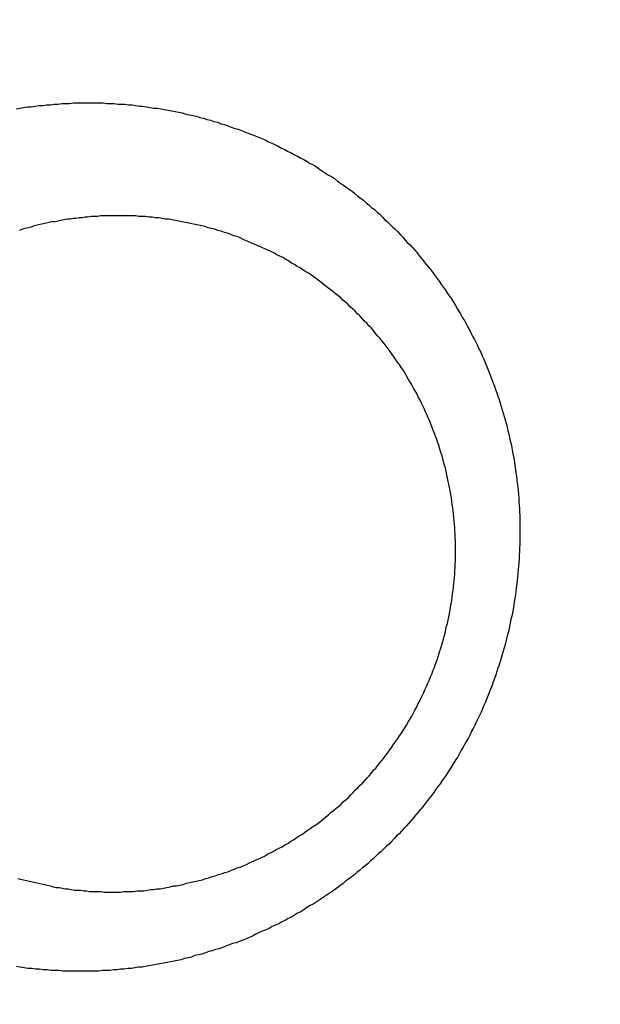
# Model space of a CAD drawing. Header units: millimetres. Extents: x -604189 to 881711, y -381903 to -7297.
# Tile 162 of 256: x -588002.02 to -587993.44, y -164988.82 to -164974.26. Entities that reach past the tile are written whole.
import ezdxf

# ---------------------------------------------------------------- set-up
doc = ezdxf.new("R2010")
doc.units = ezdxf.units.MM
doc.header["$LTSCALE"] = 100
doc.linetypes.add('0.5_0.5', pattern=[1, 0.5, -0.5])
doc.linetypes.add('ACAD_ISO04W100', pattern=[30.5, 24, -3, 0.5, -3])
doc.layers.get('Defpoints').update_dxf_attribs({"color": 30})
doc.layers.add('OPIS', color=7, linetype='Continuous')
doc.layers.add('strop osie', color=80, linetype='ACAD_ISO04W100', lineweight=5)
doc.styles.get("Standard").update_dxf_attribs({"font": 'romans.shx', "width": 0.5})
doc.dimstyles.new('1 50', dxfattribs={"dimtxt": 150, "dimasz": 80, "dimexe": 1, "dimexo": 1, "dimgap": 20, "dimtad": 1, "dimdec": 0, "dimlfac": 0.1, "dimtxsty": 'Standard', "dimblk": 'ARCHTICK', "dimcen": 200, "dimclrd": 2, "dimadec": 1, "dimazin": 0, "dimtfac": 1, "dimtdec": 0, "dimtmove": 0, "dimatfit": 3, "dimldrblk": 'ARCHTICK', "dimfxl": 120, "dimfxlon": 1, "dimtfill": 1, "dimarcsym": 0})

# ---------------------------------------------------------------- blocks, each defined once
blk = doc.blocks.new('_ArchTick')
at = {"layer": 'strop osie', "color": 0, "const_width": 0.15}
blk.add_lwpolyline([(-0.5, -0.5), (0.5, 0.5)], dxfattribs=at)
blk = doc.blocks.new('*D3294')
at = {"layer": 'Defpoints', "color": 0, "linetype": 'ByBlock', "lineweight": 5, "transparency": 16777216}
for p in [(-595783.126, -159420.303), (-593748.924, -159420.303), (-552118.935, -179940.303)]:
    blk.add_point(p, dxfattribs=at)
at = {"layer": 'OPIS', "color": 0, "linetype": 'Continuous', "lineweight": -2, "transparency": 16777216}
for p, q in [((-595723.126, -159420.303), (-595784.126, -159420.303)), ((-595723.126, -179940.303), (-595784.126, -179940.303))]:
    blk.add_line(p, q, dxfattribs=at)
at = {"layer": 'OPIS', "color": 2, "lineweight": -2, "transparency": 16777216}
blk.add_line((-595783.126, -179940.303), (-595783.126, -159420.303), dxfattribs=at)
at = {"layer": 'OPIS', "color": 2, "linetype": 'ByBlock', "lineweight": -2, "transparency": 16777216, "xscale": 80, "yscale": 80, "zscale": 80}
for p, rotation in [((-595783.126, -159420.303), 90), ((-595783.126, -179940.303), 270)]:
    blk.add_blockref('_ArchTick', p, dxfattribs=dict(at, rotation=rotation))
at = {"layer": 'OPIS', "color": 0, "linetype": 'ByBlock', "lineweight": 13, "transparency": 16777216, "insert": (-595878.126, -169680.303), "char_height": 150, "attachment_point": 5, "rotation": 90, "bg_fill": 3, "box_fill_scale": 1.1, "bg_fill_color": 256, "bg_fill_true_color": 13158600, "bg_fill_transparency": 0}
blk.add_mtext('2052', dxfattribs=at)

msp = doc.modelspace()

# ---------------------------------------------------------------- hatches: boundary and pattern name
at = {"layer": 'OPIS', "linetype": 'ByBlock', "lineweight": 15}
h = msp.add_hatch(dxfattribs=at)
h.set_pattern_fill('ANSI37', color=0, scale=80, angle=45)
h.set_pattern_definition([(90, (-306927.96, 32475.8), (-254, 0), []), (180, (-306927.96, 32475.8), (-3e-14, -254), [])])
edge = h.paths.add_edge_path()
edge.add_arc((-587934.086, -167378.931), 50, 0, 90)
edge.add_line((-587934.086, -167328.931), (-588139.086, -167328.93))
edge.add_arc((-588139.086, -167378.93), 50, 89.9996, 180)
edge.add_line((-588189.086, -167378.93), (-588189.086, -167822.93))
edge.add_arc((-588139.086, -167822.93), 50, 180, 270)
edge.add_line((-588139.086, -167872.93), (-587934.085, -167872.931))
edge.add_arc((-587934.086, -167822.931), 50, 270.0014, 360)
edge.add_line((-587884.086, -167822.931), (-587884.086, -167378.931))
edge = h.paths.add_edge_path()
edge.add_arc((-587934.086, -167378.931), 50, 0, 90)
edge.add_line((-587934.086, -167328.931), (-588139.086, -167328.93))
edge.add_arc((-588139.086, -167378.93), 50, 89.9996, 180)
edge.add_line((-588189.086, -167378.93), (-588189.086, -167822.93))
edge.add_arc((-588139.086, -167822.93), 50, 180, 270)
edge.add_line((-588139.086, -167872.93), (-587934.085, -167872.931))
edge.add_arc((-587934.086, -167822.931), 50, 270.0014, 360)
edge.add_line((-587884.086, -167822.931), (-587884.086, -167378.931))
edge = h.paths.add_edge_path()
edge.add_line((-588244.087, -167300.93), (-587769.086, -167300.93))
edge.add_line((-587769.086, -167300.93), (-587769.086, -167900.93))
edge.add_line((-587769.086, -167900.93), (-588243.789, -167900.93))
edge.add_arc((-588244.086, -167892.935), 8, 180, 272.1285, ccw=False)
edge.add_line((-588252.086, -167892.935), (-588252.086, -167308.93))
edge.add_arc((-588244.086, -167308.93), 8, 90.0036, 180, ccw=False)
h.paths.add_polyline_path([(-589864.932, -164217.829), (-589865.004, -164223.092), (-589865.079, -164228.355), (-589865.156, -164233.617), (-589865.235, -164238.88), (-589865.318, -164244.143), (-589865.402, -164249.406), (-589865.489, -164254.669), (-589865.579, -164259.931), (-589865.671, -164265.194), (-589865.766, -164270.457), (-589865.863, -164275.719), (-589865.962, -164280.982), (-589866.064, -164286.244), (-589866.169, -164291.506), (-589866.276, -164296.769), (-589866.386, -164302.031), (-589866.498, -164307.293), (-589866.613, -164312.556), (-589866.73, -164317.818), (-589866.85, -164323.08), (-589866.972, -164328.342), (-589867.097, -164333.604), (-589867.225, -164338.866), (-589867.355, -164344.127), (-589867.488, -164349.389), (-589867.623, -164354.651), (-589867.76, -164359.913), (-589867.901, -164365.174), (-589868.043, -164370.436), (-589868.189, -164375.697), (-589868.337, -164380.958), (-589868.487, -164386.22), (-589868.64, -164391.481), (-589868.795, -164396.742), (-589868.953, -164402.003), (-590219.489, -164402.003), (-590219.664, -164396.198), (-590219.835, -164390.392), (-590220.003, -164384.587), (-590220.168, -164378.781), (-590220.329, -164372.976), (-590220.488, -164367.17), (-590220.643, -164361.364), (-590220.796, -164355.558), (-590220.945, -164349.752), (-590221.092, -164343.946), (-590221.235, -164338.14), (-590221.375, -164332.334), (-590221.512, -164326.527), (-590221.646, -164320.721), (-590221.777, -164314.914), (-590221.904, -164309.108), (-590222.029, -164303.301), (-590222.151, -164297.495), (-590222.269, -164291.688), (-590222.385, -164285.881), (-590222.497, -164280.074), (-590222.606, -164274.267), (-590222.713, -164268.461), (-590222.816, -164262.653), (-590222.916, -164256.846), (-590223.014, -164251.039), (-590223.108, -164245.232), (-590223.199, -164239.425), (-590223.287, -164233.618), (-590223.372, -164227.81), (-590223.454, -164222.003), (-590223.533, -164216.196), (-590223.609, -164210.388), (-590223.682, -164204.581), (-590223.751, -164198.773), (-590223.818, -164192.966), (-590223.881, -164187.158), (-590223.941, -164181.35), (-590223.997, -164175.543), (-590224.051, -164169.735), (-590224.101, -164163.927), (-590224.147, -164158.12), (-590224.191, -164152.312), (-590224.231, -164146.504), (-590224.267, -164140.696), (-590224.301, -164134.888), (-590224.332, -164129.081), (-590224.361, -164123.273), (-590224.388, -164117.465), (-590224.413, -164111.657), (-590224.437, -164105.849), (-590224.459, -164100.041), (-590224.475, -164094.233), (-590224.48, -164088.425), (-590224.472, -164082.617), (-590224.448, -164076.809), (-590224.406, -164071.002), (-590224.347, -164065.194), (-590224.269, -164059.387), (-590224.171, -164053.58), (-590224.054, -164047.773), (-590223.917, -164041.967), (-590223.759, -164036.161), (-590223.581, -164030.356), (-590223.381, -164024.551), (-590223.159, -164018.747), (-590222.914, -164012.944), (-590222.642, -164007.143), (-590222.341, -164001.342), (-590222.009, -163995.544), (-590221.642, -163989.748), (-590221.238, -163983.954), (-590220.795, -163978.163), (-590220.304, -163972.376), (-590219.753, -163966.594), (-590219.129, -163960.82), (-590218.419, -163955.056), (-590217.605, -163949.306), (-590216.67, -163943.574), (-590215.596, -163937.865), (-590214.362, -163932.188), (-590212.941, -163926.557), (-590211.302, -163920.987), (-590209.416, -163915.495), (-590207.246, -163910.11), (-590204.744, -163904.869), (-590201.869, -163899.824), (-590198.582, -163895.036), (-590194.851, -163890.591), (-590190.671, -163886.563), (-590186.105, -163882.977), (-590181.224, -163879.833), (-590176.097, -163877.106), (-590170.784, -163874.761), (-590165.336, -163872.759), (-590159.785, -163871.064), (-590154.154, -163869.636), (-590148.468, -163868.44), (-590142.747, -163867.44), (-590137, -163866.603), (-590131.235, -163865.9), (-590125.458, -163865.297), (-590119.674, -163864.778), (-590113.884, -163864.334), (-590108.088, -163863.958), (-590102.289, -163863.646), (-590096.486, -163863.39), (-590090.681, -163863.186), (-590084.874, -163863.026), (-590079.068, -163862.906), (-590073.26, -163862.819), (-590067.453, -163862.761), (-590061.645, -163862.725), (-590055.837, -163862.707), (-590050.029, -163862.7), (-590044.221, -163862.698), (-590038.958, -163862.699), (-590033.694, -163862.704), (-590028.431, -163862.718), (-590023.167, -163862.744), (-590017.904, -163862.788), (-590012.641, -163862.852), (-590007.379, -163862.942), (-590002.117, -163863.062), (-589996.856, -163863.215), (-589991.596, -163863.407), (-589986.337, -163863.64), (-589981.081, -163863.919), (-589975.828, -163864.249), (-589970.579, -163864.634), (-589965.334, -163865.078), (-589960.096, -163865.587), (-589954.864, -163866.17), (-589949.645, -163866.847), (-589944.442, -163867.642), (-589939.263, -163868.578), (-589934.115, -163869.676), (-589929.013, -163870.965), (-589923.971, -163872.474), (-589919.009, -163874.23), (-589914.153, -163876.259), (-589909.436, -163878.591), (-589904.896, -163881.253), (-589900.585, -163884.268), (-589896.554, -163887.652), (-589892.857, -163891.394), (-589889.534, -163895.471), (-589886.574, -163899.824), (-589883.952, -163904.387), (-589881.64, -163909.114), (-589879.606, -163913.968), (-589877.817, -163918.918), (-589876.241, -163923.939), (-589874.854, -163929.016), (-589873.636, -163934.137), (-589872.564, -163939.29), (-589871.619, -163944.467), (-589870.784, -163949.663), (-589870.048, -163954.875), (-589869.397, -163960.099), (-589868.818, -163965.33), (-589868.302, -163970.568), (-589867.84, -163975.811), (-589867.421, -163981.058), (-589867.037, -163986.308), (-589866.685, -163991.559), (-589866.363, -163996.813), (-589866.067, -164002.068), (-589865.796, -164007.324), (-589865.549, -164012.582), (-589865.322, -164017.84), (-589865.116, -164023.1), (-589864.928, -164028.36), (-589864.759, -164033.621), (-589864.607, -164038.882), (-589864.472, -164044.144), (-589864.354, -164049.406), (-589864.252, -164054.668), (-589864.166, -164059.931), (-589864.096, -164065.194), (-589864.041, -164070.457), (-589864.001, -164075.72), (-589863.976, -164080.984), (-589863.964, -164086.247), (-589863.964, -164091.51), (-589863.974, -164096.774), (-589863.991, -164102.037), (-589864.012, -164107.301), (-589864.034, -164112.564), (-589864.057, -164117.828), (-589864.081, -164123.091), (-589864.107, -164128.354), (-589864.135, -164133.618), (-589864.165, -164138.881), (-589864.197, -164144.144), (-589864.232, -164149.408), (-589864.269, -164154.671), (-589864.31, -164159.934), (-589864.353, -164165.198), (-589864.399, -164170.461), (-589864.447, -164175.724), (-589864.498, -164180.987), (-589864.552, -164186.25), (-589864.609, -164191.513), (-589864.668, -164196.777), (-589864.73, -164202.04), (-589864.795, -164207.303), (-589864.862, -164212.566)])
h.paths.add_polyline_path([(-590463.924, -164407.051), (-587763.924, -164407.051), (-587763.924, -162910.783), (-590463.924, -162910.783)])
h.paths.add_polyline_path([(-590295.717, -164839.225), (-590289.91, -164839.127), (-590284.103, -164839.033), (-590278.295, -164838.942), (-590272.488, -164838.854), (-590266.681, -164838.769), (-590260.873, -164838.687), (-590255.066, -164838.608), (-590249.259, -164838.532), (-590243.451, -164838.459), (-590237.644, -164838.39), (-590231.836, -164838.323), (-590226.028, -164838.26), (-590220.221, -164838.2), (-590214.413, -164838.144), (-590208.605, -164838.09), (-590202.798, -164838.04), (-590196.99, -164837.994), (-590191.182, -164837.95), (-590185.374, -164837.91), (-590179.567, -164837.874), (-590173.759, -164837.84), (-590167.951, -164837.809), (-590162.143, -164837.78), (-590156.335, -164837.753), (-590150.527, -164837.728), (-590144.719, -164837.704), (-590138.912, -164837.682), (-590133.104, -164837.666), (-590127.296, -164837.661), (-590121.488, -164837.669), (-590115.68, -164837.693), (-590109.872, -164837.735), (-590104.065, -164837.794), (-590098.257, -164837.872), (-590092.45, -164837.97), (-590086.643, -164838.087), (-590080.837, -164838.224), (-590075.031, -164838.382), (-590069.226, -164838.56), (-590063.422, -164838.76), (-590057.618, -164838.982), (-590051.815, -164839.227), (-590046.013, -164839.499), (-590040.213, -164839.8), (-590034.415, -164840.132), (-590028.618, -164840.499), (-590022.825, -164840.903), (-590017.034, -164841.346), (-590011.246, -164841.837), (-590005.465, -164842.388), (-589999.691, -164843.012), (-589993.927, -164843.722), (-589988.176, -164844.536), (-589982.444, -164845.471), (-589976.736, -164846.545), (-589971.059, -164847.779), (-589965.428, -164849.2), (-589959.858, -164850.839), (-589954.366, -164852.725), (-589948.98, -164854.895), (-589943.739, -164857.397), (-589938.694, -164860.272), (-589933.906, -164863.559), (-589929.462, -164867.29), (-589925.433, -164871.47), (-589921.847, -164876.036), (-589918.704, -164880.917), (-589915.976, -164886.044), (-589913.631, -164891.357), (-589911.63, -164896.805), (-589909.934, -164902.356), (-589908.507, -164907.987), (-589907.31, -164913.673), (-589906.31, -164919.394), (-589905.474, -164925.141), (-589904.77, -164930.906), (-589904.168, -164936.683), (-589903.648, -164942.467), (-589903.204, -164948.257), (-589902.829, -164954.053), (-589902.516, -164959.852), (-589902.261, -164965.655), (-589902.056, -164971.46), (-589901.897, -164977.267), (-589901.776, -164983.073), (-589901.69, -164988.881), (-589901.631, -164994.688), (-589901.596, -165000.496), (-589901.577, -165006.304), (-589901.57, -165012.112), (-589901.569, -165017.92), (-589901.57, -165023.183), (-589901.575, -165028.447), (-589901.588, -165033.71), (-589901.615, -165038.974), (-589901.658, -165044.237), (-589901.723, -165049.5), (-589901.813, -165054.762), (-589901.932, -165060.024), (-589902.086, -165065.285), (-589902.277, -165070.545), (-589902.51, -165075.804), (-589902.79, -165081.06), (-589903.119, -165086.313), (-589903.504, -165091.562), (-589903.949, -165096.807), (-589904.458, -165102.045), (-589905.04, -165107.276), (-589905.717, -165112.496), (-589906.513, -165117.699), (-589907.448, -165122.878), (-589908.547, -165128.026), (-589909.836, -165133.128), (-589911.345, -165138.17), (-589913.1, -165143.132), (-589915.129, -165147.988), (-589917.461, -165152.705), (-589920.123, -165157.245), (-589923.139, -165161.556), (-589926.522, -165165.587), (-589930.265, -165169.284), (-589934.342, -165172.607), (-589938.694, -165175.567), (-589943.257, -165178.189), (-589947.985, -165180.501), (-589952.838, -165182.535), (-589957.788, -165184.324), (-589962.81, -165185.9), (-589967.887, -165187.287), (-589973.007, -165188.505), (-589978.16, -165189.577), (-589983.337, -165190.522), (-589988.534, -165191.357), (-589993.746, -165192.093), (-589998.969, -165192.744), (-590004.201, -165193.323), (-590009.439, -165193.839), (-590014.682, -165194.301), (-590019.929, -165194.72), (-590025.178, -165195.104), (-590030.43, -165195.456), (-590035.683, -165195.778), (-590040.938, -165196.074), (-590046.195, -165196.345), (-590051.452, -165196.592), (-590056.711, -165196.819), (-590061.97, -165197.025), (-590067.23, -165197.213), (-590072.491, -165197.382), (-590077.752, -165197.534), (-590083.014, -165197.669), (-590088.276, -165197.787), (-590093.539, -165197.889), (-590098.801, -165197.975), (-590104.064, -165198.045), (-590109.327, -165198.1), (-590114.591, -165198.14), (-590119.854, -165198.165), (-590125.118, -165198.177), (-590130.381, -165198.177), (-590135.644, -165198.167), (-590140.908, -165198.15), (-590146.171, -165198.129), (-590151.435, -165198.107), (-590156.698, -165198.084), (-590161.961, -165198.06), (-590167.225, -165198.034), (-590172.488, -165198.006), (-590177.752, -165197.976), (-590183.015, -165197.944), (-590188.278, -165197.909), (-590193.541, -165197.872), (-590198.805, -165197.831), (-590204.068, -165197.788), (-590209.331, -165197.742), (-590214.594, -165197.694), (-590219.858, -165197.643), (-590225.121, -165197.589), (-590230.384, -165197.532), (-590235.647, -165197.473), (-590240.91, -165197.411), (-590246.173, -165197.346), (-590251.436, -165197.279), (-590256.699, -165197.209), (-590261.962, -165197.137), (-590267.225, -165197.062), (-590272.488, -165196.985), (-590277.751, -165196.906), (-590283.014, -165196.823), (-590288.276, -165196.739), (-590293.539, -165196.652), (-590298.802, -165196.562), (-590304.064, -165196.47), (-590309.327, -165196.375), (-590314.59, -165196.278), (-590319.852, -165196.179), (-590325.115, -165196.077), (-590330.377, -165195.972), (-590335.639, -165195.865), (-590340.902, -165195.755), (-590346.164, -165195.643), (-590351.426, -165195.528), (-590356.688, -165195.411), (-590361.95, -165195.291), (-590367.212, -165195.169), (-590372.474, -165195.044), (-590377.736, -165194.916), (-590382.998, -165194.786), (-590388.26, -165194.653), (-590393.521, -165194.518), (-590398.783, -165194.381), (-590404.045, -165194.24), (-590409.306, -165194.098), (-590414.568, -165193.952), (-590419.829, -165193.804), (-590425.09, -165193.654), (-590430.351, -165193.501), (-590435.613, -165193.346), (-590440.874, -165193.188), (-590440.874, -164842.652), (-590435.068, -164842.477), (-590429.263, -164842.306), (-590423.457, -164842.138), (-590417.652, -164841.973), (-590411.846, -164841.812), (-590406.04, -164841.653), (-590400.235, -164841.498), (-590394.429, -164841.345), (-590388.623, -164841.196), (-590382.817, -164841.049), (-590377.01, -164840.906), (-590371.204, -164840.766), (-590365.398, -164840.629), (-590359.591, -164840.495), (-590353.785, -164840.364), (-590347.978, -164840.237), (-590342.172, -164840.112), (-590336.365, -164839.99), (-590330.558, -164839.872), (-590324.752, -164839.756), (-590318.945, -164839.644), (-590313.138, -164839.535), (-590307.331, -164839.428), (-590301.524, -164839.325)])
edge = h.paths.add_edge_path()
edge.add_arc((-590093.924, -162268.543), 50, 0, 90.0004)
edge.add_line((-590093.924, -162218.543), (-590298.924, -162218.545))
edge.add_arc((-590298.924, -162268.545), 50, 90.0009, 180)
edge.add_line((-590348.924, -162268.545), (-590348.924, -162712.545))
edge.add_arc((-590298.924, -162712.545), 50, 180, 270.0022)
edge.add_line((-590298.922, -162762.545), (-590093.923, -162762.543))
edge.add_arc((-590093.924, -162712.543), 50, 270.0009, 360)
edge.add_line((-590043.924, -162712.543), (-590043.924, -162268.543))
edge = h.paths.add_edge_path()
edge.add_arc((-590093.924, -161668.543), 50, 0, 90.0004)
edge.add_line((-590093.924, -161618.543), (-590298.924, -161618.545))
edge.add_arc((-590298.924, -161668.545), 50, 90.0009, 180)
edge.add_line((-590348.924, -161668.545), (-590348.924, -162112.545))
edge.add_arc((-590298.924, -162112.545), 50, 180, 270.0022)
edge.add_line((-590298.922, -162162.545), (-590093.923, -162162.543))
edge.add_arc((-590093.924, -162112.543), 50, 270.0009, 360)
edge.add_line((-590043.924, -162112.543), (-590043.924, -161668.543))
h.paths.add_polyline_path([(-590463.924, -162790.543), (-587763.924, -162790.543), (-587763.924, -161590.543), (-590463.924, -161590.543)])
edge = h.paths.add_edge_path()
edge.add_arc((-588139.086, -168270.003), 50, 89.9996, 180)
edge.add_line((-588189.086, -168270.003), (-588189.086, -168714.003))
edge.add_arc((-588139.086, -168714.003), 50, 180, 270)
edge.add_line((-588139.086, -168764.003), (-587934.085, -168764.004))
edge.add_arc((-587934.086, -168714.004), 50, 270.0014, 360)
edge.add_line((-587884.086, -168714.004), (-587884.086, -168270.004))
edge.add_arc((-587934.086, -168270.004), 50, 0, 90)
edge.add_line((-587934.086, -168220.004), (-588139.086, -168220.003))
edge = h.paths.add_edge_path()
edge.add_arc((-587934.086, -169161.078), 50, 0, 90)
edge.add_line((-587934.086, -169111.078), (-588139.086, -169111.076))
edge.add_arc((-588139.086, -169161.076), 50, 89.9996, 180)
edge.add_line((-588189.086, -169161.076), (-588189.086, -169605.076))
edge.add_arc((-588139.086, -169605.076), 50, 180, 270)
edge.add_line((-588139.086, -169655.076), (-587934.085, -169655.078))
edge.add_arc((-587934.086, -169605.078), 50, 270.0014, 360)
edge.add_line((-587884.086, -169605.078), (-587884.086, -169161.078))
edge = h.paths.add_edge_path()
edge.add_arc((-588139.086, -170052.15), 50, 89.9996, 180)
edge.add_line((-588189.086, -170052.15), (-588189.086, -170496.15))
edge.add_arc((-588139.086, -170496.15), 50, 180, 270)
edge.add_line((-588139.086, -170546.15), (-587934.085, -170546.151))
edge.add_arc((-587934.086, -170496.151), 50, 270.0014, 360)
edge.add_line((-587884.086, -170496.151), (-587884.086, -170052.151))
edge.add_arc((-587934.086, -170052.151), 50, 0, 90)
edge.add_line((-587934.086, -170002.151), (-588139.086, -170002.15))
edge = h.paths.add_edge_path()
edge.add_arc((-588139.086, -170943.223), 50, 89.9996, 180)
edge.add_line((-588189.086, -170943.223), (-588189.086, -171387.223))
edge.add_arc((-588139.086, -171387.223), 50, 180, 270)
edge.add_line((-588139.086, -171437.223), (-587934.085, -171437.224))
edge.add_arc((-587934.086, -171387.224), 50, 270.0014, 360)
edge.add_line((-587884.086, -171387.224), (-587884.086, -170943.224))
edge.add_arc((-587934.086, -170943.224), 50, 0, 90)
edge.add_line((-587934.086, -170893.224), (-588139.086, -170893.223))
h.paths.add_polyline_path([(-587763.924, -164527.291), (-590463.924, -164527.291), (-590463.924, -171970.3), (-587763.924, -171970.3)])

# ---------------------------------------------------------------- next in the draw order: dimensions: what is measured, and where the dimension line sits
at = {"layer": 'OPIS', "color": 0, "linetype": 'ByBlock', "lineweight": 13}
dim = msp.add_linear_dim(base=(-595783.126, -159420.303), p1=(-552118.935, -179940.303), p2=(-593748.924, -159420.303), angle=90, dimstyle='1 50', override={"dimtmove": 1, "dimfxl": 60, "dimarcsym": 1}, dxfattribs=at)
dim.commit()
dim.dimension.update_dxf_attribs({"geometry": '*D3294', "text_midpoint": (-595878.126, -169680.303)})

# ---------------------------------------------------------------- next in the draw order: hatches: boundary and pattern name
at = {"layer": 'OPIS', "linetype": '0.5_0.5', "lineweight": 13}
h = msp.add_hatch(dxfattribs=at)
h.set_pattern_fill('ANSI37', color=0, scale=130)
h.set_pattern_definition([(45, (-597218.54, 256668.8), (-291.85832, 291.85832), []), (135, (-597218.54, 256668.8), (-291.85832, -291.85832), [])])
edge = h.paths.add_edge_path(flags=16)
edge.add_line((-570958.916, -168985.281), (-571058.916, -168985.281))
edge.add_line((-571058.916, -168985.281), (-572598.916, -168985.281))
edge.add_line((-572598.916, -168985.281), (-572598.915, -170470.3))
edge.add_line((-572598.915, -170470.3), (-570825.763, -170470.3))
edge.add_arc((-570508.916, -170339.099), 342.937, 180, 202.49364, ccw=False)
edge.add_arc((-570508.916, -170339.099), 342.937, 90, 180, ccw=False)
edge.add_line((-570508.916, -169996.163), (-570508.916, -169764.704))
edge.add_arc((-570058.916, -168985.281), 900, 180, 240, ccw=False)
edge = h.paths.add_edge_path(flags=17)
edge.add_line((-569358.915, -170085.281), (-569358.916, -168985.281))
edge.add_line((-569358.916, -168985.281), (-569358.917, -168985.281))
edge.add_line((-569358.917, -168985.281), (-569958.916, -168985.281))
edge.add_line((-569958.916, -168985.281), (-570058.916, -168985.281))
edge.add_line((-570058.916, -168985.281), (-570058.916, -168925.281))
edge.add_line((-570058.916, -168925.281), (-569958.916, -168925.281))
edge.add_line((-569958.916, -168925.281), (-569958.916, -168865.281))
edge.add_line((-569958.916, -168865.281), (-569358.916, -168865.281))
edge.add_line((-569358.916, -168865.281), (-569358.917, -166865.281))
edge.add_line((-569358.917, -166865.281), (-574098.917, -166865.286))
edge.add_line((-574098.917, -166865.286), (-574098.914, -171970.3))
edge.add_line((-574098.914, -171970.3), (-572608.913, -171970.3))
edge.add_line((-572608.913, -171970.3), (-571504.913, -170590.3))
edge.add_line((-571504.913, -170590.3), (-572718.915, -170590.3))
edge.add_line((-572718.915, -170590.3), (-572718.916, -168865.281))
edge.add_line((-572718.916, -168865.281), (-571058.916, -168865.281))
edge.add_line((-571058.916, -168865.281), (-571058.916, -168925.281))
edge.add_line((-571058.916, -168925.281), (-570958.916, -168925.281))
edge.add_line((-570958.916, -168925.281), (-570958.916, -168985.281))
edge.add_arc((-570058.916, -168985.281), 900, 180, 240)
edge.add_line((-570508.916, -169764.704), (-570508.916, -169996.163))
edge.add_arc((-570508.916, -170339.099), 342.937, 0, 90, ccw=False)
edge.add_arc((-570508.916, -170339.099), 342.937, 208.97989, 360, ccw=False)
edge.add_line((-570808.913, -170505.253), (-570808.913, -171171.086))
edge.add_arc((-570808.913, -171220.3), 49.214, 0, 90, ccw=False)
edge.add_arc((-570808.913, -171220.3), 49.214, 270, 360, ccw=False)
edge.add_line((-570808.913, -171269.514), (-570808.913, -171970.3))
edge.add_line((-570808.913, -171970.3), (-569358.914, -171970.3))
edge.add_line((-569358.914, -171970.3), (-569358.915, -170085.281))
h.paths.add_polyline_path([(-561118.924, -159870.303), (-590334.655, -159870.303), (-590334.655, -161470.303), (-562318.924, -161470.303), (-562318.924, -172095.292), (-561118.924, -172095.291), (-561118.924, -168350.303), (-552073.919, -168350.303), (-552073.92, -167150.303), (-561118.924, -167150.303)])
h.paths.add_polyline_path([(-572856.927, -169813.68), (-569451.07, -169813.68), (-569451.07, -169408.68), (-572856.927, -169408.68)], flags=16)

# ---------------------------------------------------------------- next in the draw order: linework, layer by layer
at = {"color": 0}
for points in [[(-588002.07, -164975.578, 0), (-588002.014, -164975.568, 0), (-588001.958, -164975.558, 0), (-588001.902, -164975.548, 0), (-588001.845, -164975.548, 0), (-588001.789, -164975.538, 0), (-588001.733, -164975.528, 0), (-588001.676, -164975.528, 0), (-588001.62, -164975.518, 0), (-588001.563, -164975.518, 0), (-588001.507, -164975.508, 0), (-588001.45, -164975.508, 0), (-588001.394, -164975.498, 0), (-588001.337, -164975.498, 0), (-588001.28, -164975.498, 0), (-588001.223, -164975.488, 0), (-588001.166, -164975.488, 0), (-588001.109, -164975.488, 0), (-588001.053, -164975.488, 0), (-588000.996, -164975.488, 0)], [(-588000.996, -164975.488, 0), (-588000.942, -164975.488, 0), (-588000.889, -164975.488, 0), (-588000.835, -164975.488, 0), (-588000.782, -164975.488, 0), (-588000.728, -164975.498, 0), (-588000.675, -164975.498, 0), (-588000.622, -164975.498, 0), (-588000.568, -164975.508, 0), (-588000.515, -164975.508, 0), (-588000.461, -164975.508, 0), (-588000.408, -164975.518, 0), (-588000.355, -164975.518, 0), (-588000.302, -164975.528, 0), (-588000.248, -164975.538, 0), (-588000.195, -164975.538, 0), (-588000.142, -164975.548, 0), (-588000.089, -164975.558, 0), (-588000.036, -164975.568, 0), (-587999.983, -164975.568, 0), (-587999.93, -164975.578, 0), (-587999.877, -164975.588, 0), (-587999.824, -164975.598, 0), (-587999.771, -164975.608, 0), (-587999.719, -164975.618, 0), (-587999.666, -164975.628, 0), (-587999.614, -164975.638, 0), (-587999.561, -164975.658, 0), (-587999.509, -164975.668, 0), (-587999.457, -164975.678, 0), (-587999.405, -164975.688, 0), (-587999.353, -164975.708, 0), (-587999.301, -164975.718, 0), (-587999.249, -164975.738, 0), (-587999.197, -164975.748, 0), (-587999.146, -164975.768, 0), (-587999.094, -164975.778, 0), (-587999.043, -164975.798, 0), (-587998.992, -164975.808, 0), (-587998.941, -164975.828, 0), (-587998.89, -164975.848, 0), (-587998.839, -164975.868, 0), (-587998.789, -164975.878, 0), (-587998.738, -164975.898, 0), (-587998.688, -164975.918, 0), (-587998.638, -164975.938, 0), (-587998.588, -164975.958, 0), (-587998.538, -164975.978, 0), (-587998.489, -164975.998, 0), (-587998.439, -164976.018, 0), (-587998.39, -164976.038, 0), (-587998.341, -164976.068, 0), (-587998.292, -164976.088, 0), (-587998.244, -164976.108, 0), (-587998.195, -164976.128, 0), (-587998.147, -164976.158, 0), (-587998.099, -164976.178, 0), (-587998.051, -164976.208, 0), (-587998.004, -164976.228, 0), (-587997.956, -164976.258, 0), (-587997.909, -164976.278, 0), (-587997.862, -164976.308, 0), (-587997.816, -164976.328, 0), (-587997.769, -164976.358, 0), (-587997.723, -164976.388, 0), (-587997.677, -164976.408, 0), (-587997.632, -164976.438, 0), (-587997.586, -164976.468, 0), (-587997.541, -164976.498, 0), (-587997.496, -164976.528, 0), (-587997.451, -164976.558, 0), (-587997.407, -164976.578, 0), (-587997.363, -164976.608, 0), (-587997.319, -164976.648, 0), (-587997.276, -164976.678, 0), (-587997.232, -164976.708, 0), (-587997.19, -164976.738, 0), (-587997.147, -164976.768, 0), (-587997.104, -164976.798, 0), (-587997.062, -164976.828, 0), (-587997.021, -164976.868, 0), (-587996.979, -164976.898, 0), (-587996.938, -164976.928, 0), (-587996.897, -164976.968, 0), (-587996.856, -164976.998, 0), (-587996.816, -164977.038, 0), (-587996.776, -164977.068, 0), (-587996.736, -164977.108, 0), (-587996.697, -164977.138, 0), (-587996.657, -164977.178, 0), (-587996.619, -164977.218, 0), (-587996.58, -164977.248, 0), (-587996.542, -164977.288, 0), (-587996.504, -164977.328, 0), (-587996.467, -164977.358, 0), (-587996.429, -164977.398, 0), (-587996.392, -164977.438, 0), (-587996.356, -164977.478, 0), (-587996.32, -164977.518, 0), (-587996.284, -164977.558, 0), (-587996.248, -164977.588, 0), (-587996.213, -164977.628, 0), (-587996.178, -164977.668, 0), (-587996.143, -164977.708, 0), (-587996.109, -164977.758, 0), (-587996.075, -164977.798, 0), (-587996.041, -164977.838, 0), (-587996.008, -164977.878, 0), (-587995.975, -164977.918, 0), (-587995.943, -164977.958, 0), (-587995.911, -164977.998, 0), (-587995.879, -164978.048, 0), (-587995.847, -164978.088, 0), (-587995.816, -164978.128, 0), (-587995.785, -164978.178, 0), (-587995.755, -164978.218, 0), (-587995.725, -164978.258, 0), (-587995.695, -164978.308, 0), (-587995.666, -164978.348, 0), (-587995.637, -164978.388, 0), (-587995.608, -164978.438, 0), (-587995.58, -164978.478, 0), (-587995.552, -164978.528, 0), (-587995.525, -164978.578, 0), (-587995.498, -164978.618, 0), (-587995.471, -164978.668, 0), (-587995.445, -164978.708, 0), (-587995.419, -164978.758, 0), (-587995.393, -164978.808, 0), (-587995.368, -164978.848, 0), (-587995.343, -164978.898, 0), (-587995.319, -164978.948, 0), (-587995.295, -164978.988, 0), (-587995.271, -164979.038, 0), (-587995.248, -164979.088, 0), (-587995.225, -164979.138, 0), (-587995.203, -164979.178, 0), (-587995.181, -164979.228, 0), (-587995.159, -164979.278, 0), (-587995.138, -164979.328, 0), (-587995.117, -164979.378, 0), (-587995.097, -164979.428, 0), (-587995.077, -164979.478, 0), (-587995.058, -164979.528, 0), (-587995.039, -164979.578, 0), (-587995.02, -164979.628, 0), (-587995.002, -164979.678, 0), (-587994.984, -164979.728, 0), (-587994.966, -164979.778, 0), (-587994.949, -164979.828, 0), (-587994.933, -164979.878, 0), (-587994.917, -164979.928, 0), (-587994.901, -164979.978, 0), (-587994.885, -164980.028, 0), (-587994.871, -164980.078, 0), (-587994.856, -164980.128, 0), (-587994.842, -164980.178, 0), (-587994.828, -164980.228, 0), (-587994.815, -164980.278, 0), (-587994.803, -164980.338, 0), (-587994.79, -164980.388, 0), (-587994.778, -164980.438, 0), (-587994.767, -164980.488, 0), (-587994.756, -164980.538, 0), (-587994.745, -164980.588, 0), (-587994.735, -164980.648, 0), (-587994.725, -164980.698, 0), (-587994.716, -164980.748, 0), (-587994.707, -164980.798, 0), (-587994.699, -164980.858, 0), (-587994.691, -164980.908, 0), (-587994.684, -164980.958, 0), (-587994.676, -164981.008, 0), (-587994.67, -164981.068, 0), (-587994.664, -164981.118, 0), (-587994.658, -164981.168, 0), (-587994.653, -164981.218, 0), (-587994.648, -164981.278, 0), (-587994.643, -164981.328, 0), (-587994.639, -164981.378, 0), (-587994.636, -164981.438, 0), (-587994.633, -164981.488, 0), (-587994.63, -164981.538, 0), (-587994.628, -164981.598, 0), (-587994.626, -164981.648, 0), (-587994.625, -164981.698, 0), (-587994.624, -164981.758, 0), (-587994.624, -164981.808, 0), (-587994.624, -164981.858, 0), (-587994.624, -164981.918, 0), (-587994.625, -164981.968, 0), (-587994.627, -164982.018, 0), (-587994.629, -164982.068, 0), (-587994.631, -164982.128, 0), (-587994.634, -164982.178, 0), (-587994.637, -164982.228, 0), (-587994.64, -164982.288, 0), (-587994.644, -164982.338, 0), (-587994.649, -164982.388, 0), (-587994.654, -164982.448, 0), (-587994.659, -164982.498, 0), (-587994.665, -164982.548, 0), (-587994.671, -164982.608, 0), (-587994.678, -164982.658, 0), (-587994.685, -164982.708, 0), (-587994.692, -164982.758, 0), (-587994.7, -164982.818, 0), (-587994.709, -164982.868, 0), (-587994.717, -164982.918, 0), (-587994.727, -164982.978, 0), (-587994.736, -164983.028, 0), (-587994.746, -164983.078, 0), (-587994.757, -164983.128, 0), (-587994.768, -164983.178, 0), (-587994.779, -164983.238, 0), (-587994.791, -164983.288, 0), (-587994.803, -164983.338, 0), (-587994.816, -164983.388, 0), (-587994.829, -164983.438, 0), (-587994.842, -164983.498, 0), (-587994.856, -164983.548, 0), (-587994.871, -164983.598, 0), (-587994.885, -164983.648, 0), (-587994.901, -164983.698, 0), (-587994.916, -164983.748, 0), (-587994.932, -164983.798, 0), (-587994.949, -164983.848, 0), (-587994.965, -164983.898, 0), (-587994.983, -164983.948, 0), (-587995, -164983.998, 0), (-587995.018, -164984.048, 0), (-587995.037, -164984.098, 0), (-587995.056, -164984.148, 0), (-587995.075, -164984.198, 0), (-587995.095, -164984.248, 0), (-587995.115, -164984.298, 0), (-587995.135, -164984.348, 0), (-587995.156, -164984.398, 0), (-587995.178, -164984.448, 0), (-587995.199, -164984.498, 0), (-587995.221, -164984.548, 0), (-587995.244, -164984.588, 0), (-587995.267, -164984.638, 0), (-587995.29, -164984.688, 0), (-587995.314, -164984.738, 0), (-587995.338, -164984.778, 0), (-587995.362, -164984.828, 0), (-587995.387, -164984.878, 0), (-587995.413, -164984.928, 0), (-587995.438, -164984.968, 0), (-587995.464, -164985.018, 0), (-587995.491, -164985.058, 0), (-587995.517, -164985.108, 0), (-587995.544, -164985.158, 0), (-587995.572, -164985.198, 0), (-587995.6, -164985.248, 0), (-587995.628, -164985.288, 0), (-587995.657, -164985.338, 0), (-587995.685, -164985.378, 0), (-587995.715, -164985.428, 0), (-587995.744, -164985.468, 0), (-587995.775, -164985.508, 0), (-587995.805, -164985.558, 0), (-587995.836, -164985.598, 0), (-587995.867, -164985.638, 0), (-587995.898, -164985.688, 0), (-587995.93, -164985.728, 0), (-587995.962, -164985.768, 0), (-587995.995, -164985.808, 0), (-587996.027, -164985.848, 0), (-587996.06, -164985.898, 0), (-587996.094, -164985.938, 0), (-587996.128, -164985.978, 0), (-587996.162, -164986.018, 0), (-587996.196, -164986.058, 0), (-587996.231, -164986.098, 0), (-587996.266, -164986.138, 0), (-587996.302, -164986.178, 0), (-587996.338, -164986.218, 0), (-587996.374, -164986.258, 0), (-587996.41, -164986.298, 0), (-587996.447, -164986.328, 0), (-587996.484, -164986.368, 0), (-587996.521, -164986.408, 0), (-587996.559, -164986.448, 0), (-587996.597, -164986.478, 0), (-587996.635, -164986.518, 0), (-587996.674, -164986.558, 0), (-587996.713, -164986.588, 0), (-587996.752, -164986.628, 0), (-587996.791, -164986.668, 0), (-587996.831, -164986.698, 0), (-587996.871, -164986.738, 0), (-587996.911, -164986.768, 0), (-587996.952, -164986.798, 0), (-587996.993, -164986.838, 0), (-587997.034, -164986.868, 0), (-587997.075, -164986.908, 0), (-587997.117, -164986.938, 0), (-587997.159, -164986.968, 0), (-587997.201, -164986.998, 0), (-587997.243, -164987.038, 0), (-587997.286, -164987.068, 0), (-587997.329, -164987.098, 0), (-587997.372, -164987.128, 0), (-587997.416, -164987.158, 0), (-587997.459, -164987.188, 0), (-587997.503, -164987.218, 0), (-587997.547, -164987.248, 0), (-587997.592, -164987.278, 0), (-587997.636, -164987.308, 0), (-587997.681, -164987.338, 0), (-587997.726, -164987.358, 0), (-587997.772, -164987.388, 0), (-587997.817, -164987.418, 0), (-587997.863, -164987.448, 0), (-587997.909, -164987.468, 0), (-587997.955, -164987.498, 0), (-587998.002, -164987.528, 0), (-587998.048, -164987.548, 0), (-587998.095, -164987.578, 0), (-587998.142, -164987.598, 0), (-587998.189, -164987.628, 0), (-587998.237, -164987.648, 0), (-587998.284, -164987.668, 0), (-587998.332, -164987.698, 0), (-587998.38, -164987.718, 0), (-587998.428, -164987.738, 0), (-587998.477, -164987.758, 0), (-587998.525, -164987.778, 0), (-587998.574, -164987.808, 0), (-587998.623, -164987.828, 0), (-587998.672, -164987.848, 0), (-587998.721, -164987.868, 0), (-587998.771, -164987.888, 0), (-587998.82, -164987.908, 0), (-587998.87, -164987.918, 0), (-587998.92, -164987.938, 0), (-587998.97, -164987.958, 0), (-587999.02, -164987.978, 0), (-587999.07, -164987.998, 0), (-587999.121, -164988.008, 0), (-587999.171, -164988.028, 0), (-587999.222, -164988.038, 0), (-587999.273, -164988.058, 0), (-587999.324, -164988.078, 0), (-587999.375, -164988.088, 0), (-587999.426, -164988.098, 0), (-587999.478, -164988.118, 0), (-587999.529, -164988.128, 0), (-587999.581, -164988.138, 0), (-587999.632, -164988.158, 0), (-587999.684, -164988.168, 0), (-587999.736, -164988.178, 0), (-587999.788, -164988.188, 0), (-587999.84, -164988.198, 0), (-587999.893, -164988.208, 0), (-587999.945, -164988.218, 0), (-587999.997, -164988.228, 0), (-588000.05, -164988.238, 0), (-588000.102, -164988.248, 0), (-588000.155, -164988.258, 0), (-588000.208, -164988.268, 0), (-588000.26, -164988.268, 0), (-588000.313, -164988.278, 0), (-588000.366, -164988.288, 0), (-588000.419, -164988.288, 0), (-588000.472, -164988.298, 0), (-588000.525, -164988.298, 0), (-588000.579, -164988.308, 0), (-588000.632, -164988.308, 0), (-588000.685, -164988.318, 0), (-588000.738, -164988.318, 0), (-588000.792, -164988.318, 0), (-588000.845, -164988.328, 0), (-588000.898, -164988.328, 0), (-588000.952, -164988.328, 0), (-588001.005, -164988.328, 0), (-588001.059, -164988.328, 0), (-588001.112, -164988.328, 0), (-588001.166, -164988.328, 0), (-588001.219, -164988.328, 0), (-588001.273, -164988.328, 0), (-588001.326, -164988.328, 0)], [(-588000.554, -164977.158, 0), (-588000.599, -164977.158, 0), (-588000.644, -164977.158, 0), (-588000.689, -164977.158, 0), (-588000.734, -164977.158, 0), (-588000.779, -164977.158, 0), (-588000.824, -164977.158, 0), (-588000.869, -164977.168, 0), (-588000.914, -164977.168, 0), (-588000.959, -164977.168, 0), (-588001.004, -164977.178, 0), (-588001.049, -164977.178, 0), (-588001.094, -164977.188, 0), (-588001.138, -164977.188, 0), (-588001.183, -164977.198, 0), (-588001.228, -164977.198, 0), (-588001.273, -164977.208, 0), (-588001.317, -164977.208, 0), (-588001.362, -164977.218, 0), (-588001.406, -164977.228, 0), (-588001.45, -164977.238, 0), (-588001.495, -164977.248, 0), (-588001.539, -164977.248, 0), (-588001.583, -164977.258, 0), (-588001.627, -164977.268, 0), (-588001.671, -164977.278, 0), (-588001.715, -164977.288, 0), (-588001.759, -164977.298, 0), (-588001.803, -164977.308, 0), (-588001.846, -164977.328, 0), (-588001.89, -164977.338, 0), (-588001.933, -164977.348, 0), (-588001.976, -164977.358, 0), (-588002.019, -164977.378, 0)], [(-588000.626, -164987.158, 0), (-588000.577, -164987.158, 0), (-588000.528, -164987.158, 0), (-588000.479, -164987.148, 0), (-588000.429, -164987.148, 0), (-588000.38, -164987.148, 0), (-588000.331, -164987.148, 0), (-588000.282, -164987.138, 0), (-588000.233, -164987.138, 0), (-588000.184, -164987.138, 0), (-588000.135, -164987.128, 0), (-588000.086, -164987.118, 0), (-588000.037, -164987.118, 0), (-587999.989, -164987.108, 0), (-587999.94, -164987.108, 0), (-587999.891, -164987.098, 0), (-587999.843, -164987.088, 0), (-587999.794, -164987.078, 0), (-587999.746, -164987.068, 0), (-587999.697, -164987.068, 0), (-587999.649, -164987.058, 0), (-587999.601, -164987.048, 0), (-587999.553, -164987.028, 0), (-587999.505, -164987.018, 0), (-587999.457, -164987.008, 0), (-587999.41, -164986.998, 0), (-587999.362, -164986.988, 0), (-587999.315, -164986.978, 0), (-587999.267, -164986.958, 0), (-587999.22, -164986.948, 0), (-587999.173, -164986.928, 0), (-587999.126, -164986.918, 0), (-587999.08, -164986.898, 0), (-587999.033, -164986.888, 0), (-587998.987, -164986.868, 0), (-587998.94, -164986.858, 0), (-587998.894, -164986.838, 0), (-587998.848, -164986.818, 0), (-587998.803, -164986.798, 0), (-587998.757, -164986.788, 0), (-587998.712, -164986.768, 0), (-587998.666, -164986.748, 0), (-587998.621, -164986.728, 0), (-587998.577, -164986.708, 0), (-587998.532, -164986.688, 0), (-587998.488, -164986.668, 0), (-587998.443, -164986.648, 0), (-587998.399, -164986.628, 0), (-587998.356, -164986.598, 0), (-587998.312, -164986.578, 0), (-587998.269, -164986.558, 0), (-587998.225, -164986.528, 0), (-587998.183, -164986.508, 0), (-587998.14, -164986.488, 0), (-587998.097, -164986.458, 0), (-587998.055, -164986.438, 0), (-587998.013, -164986.408, 0), (-587997.972, -164986.388, 0), (-587997.93, -164986.358, 0), (-587997.889, -164986.328, 0), (-587997.848, -164986.308, 0), (-587997.807, -164986.278, 0), (-587997.767, -164986.248, 0), (-587997.726, -164986.218, 0), (-587997.687, -164986.188, 0), (-587997.647, -164986.168, 0), (-587997.608, -164986.138, 0), (-587997.568, -164986.108, 0), (-587997.53, -164986.078, 0), (-587997.491, -164986.048, 0), (-587997.453, -164986.018, 0), (-587997.415, -164985.978, 0), (-587997.377, -164985.948, 0), (-587997.34, -164985.918, 0), (-587997.303, -164985.888, 0), (-587997.266, -164985.858, 0), (-587997.23, -164985.818, 0), (-587997.194, -164985.788, 0), (-587997.158, -164985.758, 0), (-587997.123, -164985.718, 0), (-587997.088, -164985.688, 0), (-587997.053, -164985.648, 0), (-587997.018, -164985.618, 0), (-587996.984, -164985.578, 0), (-587996.95, -164985.548, 0), (-587996.917, -164985.508, 0), (-587996.884, -164985.468, 0), (-587996.851, -164985.438, 0), (-587996.819, -164985.398, 0), (-587996.787, -164985.358, 0), (-587996.755, -164985.328, 0), (-587996.724, -164985.288, 0), (-587996.693, -164985.248, 0), (-587996.662, -164985.208, 0), (-587996.632, -164985.168, 0), (-587996.602, -164985.128, 0), (-587996.572, -164985.088, 0), (-587996.543, -164985.048, 0), (-587996.515, -164985.008, 0), (-587996.486, -164984.968, 0), (-587996.458, -164984.928, 0), (-587996.431, -164984.888, 0), (-587996.403, -164984.848, 0), (-587996.377, -164984.808, 0), (-587996.35, -164984.768, 0), (-587996.324, -164984.728, 0), (-587996.299, -164984.688, 0), (-587996.273, -164984.638, 0), (-587996.249, -164984.598, 0), (-587996.224, -164984.558, 0), (-587996.2, -164984.518, 0), (-587996.177, -164984.468, 0), (-587996.154, -164984.428, 0), (-587996.131, -164984.378, 0), (-587996.109, -164984.338, 0), (-587996.087, -164984.298, 0), (-587996.065, -164984.248, 0), (-587996.044, -164984.208, 0), (-587996.024, -164984.158, 0), (-587996.004, -164984.118, 0), (-587995.984, -164984.068, 0), (-587995.965, -164984.028, 0), (-587995.946, -164983.978, 0), (-587995.928, -164983.938, 0), (-587995.91, -164983.888, 0), (-587995.893, -164983.848, 0), (-587995.876, -164983.798, 0), (-587995.859, -164983.748, 0), (-587995.843, -164983.708, 0), (-587995.828, -164983.658, 0), (-587995.812, -164983.608, 0), (-587995.798, -164983.568, 0), (-587995.783, -164983.518, 0), (-587995.77, -164983.468, 0), (-587995.756, -164983.418, 0), (-587995.744, -164983.378, 0), (-587995.731, -164983.328, 0), (-587995.719, -164983.278, 0), (-587995.708, -164983.228, 0), (-587995.697, -164983.188, 0), (-587995.686, -164983.138, 0), (-587995.676, -164983.088, 0), (-587995.667, -164983.038, 0), (-587995.658, -164982.988, 0), (-587995.649, -164982.948, 0), (-587995.641, -164982.898, 0), (-587995.633, -164982.848, 0), (-587995.626, -164982.798, 0), (-587995.619, -164982.748, 0), (-587995.613, -164982.698, 0), (-587995.608, -164982.648, 0), (-587995.602, -164982.598, 0), (-587995.598, -164982.558, 0), (-587995.593, -164982.508, 0), (-587995.589, -164982.458, 0), (-587995.586, -164982.408, 0), (-587995.583, -164982.358, 0), (-587995.581, -164982.308, 0), (-587995.579, -164982.258, 0), (-587995.578, -164982.208, 0), (-587995.577, -164982.158, 0), (-587995.577, -164982.108, 0), (-587995.577, -164982.058, 0), (-587995.578, -164982.018, 0), (-587995.579, -164981.968, 0), (-587995.58, -164981.918, 0), (-587995.583, -164981.868, 0), (-587995.585, -164981.818, 0), (-587995.588, -164981.768, 0), (-587995.592, -164981.718, 0), (-587995.596, -164981.668, 0), (-587995.601, -164981.618, 0), (-587995.606, -164981.568, 0), (-587995.611, -164981.518, 0), (-587995.617, -164981.478, 0), (-587995.624, -164981.428, 0), (-587995.631, -164981.378, 0), (-587995.638, -164981.328, 0), (-587995.646, -164981.278, 0), (-587995.655, -164981.228, 0), (-587995.664, -164981.178, 0), (-587995.673, -164981.128, 0), (-587995.683, -164981.088, 0), (-587995.693, -164981.038, 0), (-587995.704, -164980.988, 0), (-587995.716, -164980.938, 0), (-587995.727, -164980.888, 0), (-587995.74, -164980.848, 0), (-587995.752, -164980.798, 0), (-587995.766, -164980.748, 0), (-587995.779, -164980.698, 0), (-587995.793, -164980.658, 0), (-587995.808, -164980.608, 0), (-587995.823, -164980.558, 0), (-587995.839, -164980.518, 0), (-587995.855, -164980.468, 0), (-587995.871, -164980.418, 0), (-587995.888, -164980.378, 0), (-587995.905, -164980.328, 0), (-587995.923, -164980.288, 0), (-587995.941, -164980.238, 0), (-587995.96, -164980.188, 0), (-587995.979, -164980.148, 0), (-587995.999, -164980.098, 0), (-587996.019, -164980.058, 0), (-587996.04, -164980.008, 0), (-587996.061, -164979.968, 0), (-587996.082, -164979.918, 0), (-587996.104, -164979.878, 0), (-587996.126, -164979.838, 0), (-587996.149, -164979.788, 0), (-587996.173, -164979.748, 0), (-587996.196, -164979.708, 0), (-587996.22, -164979.658, 0), (-587996.245, -164979.618, 0), (-587996.27, -164979.578, 0), (-587996.295, -164979.538, 0), (-587996.321, -164979.488, 0), (-587996.347, -164979.448, 0), (-587996.374, -164979.408, 0), (-587996.401, -164979.368, 0), (-587996.429, -164979.328, 0), (-587996.456, -164979.288, 0), (-587996.485, -164979.248, 0), (-587996.513, -164979.208, 0), (-587996.543, -164979.168, 0), (-587996.572, -164979.128, 0), (-587996.602, -164979.088, 0), (-587996.632, -164979.048, 0), (-587996.663, -164979.008, 0), (-587996.694, -164978.968, 0), (-587996.725, -164978.938, 0), (-587996.757, -164978.898, 0), (-587996.789, -164978.858, 0), (-587996.822, -164978.818, 0), (-587996.855, -164978.788, 0), (-587996.888, -164978.748, 0), (-587996.922, -164978.718, 0), (-587996.956, -164978.678, 0), (-587996.99, -164978.638, 0), (-587997.025, -164978.608, 0), (-587997.06, -164978.568, 0), (-587997.096, -164978.538, 0), (-587997.131, -164978.508, 0), (-587997.167, -164978.468, 0), (-587997.204, -164978.438, 0), (-587997.241, -164978.408, 0), (-587997.278, -164978.368, 0), (-587997.315, -164978.338, 0), (-587997.353, -164978.308, 0), (-587997.391, -164978.278, 0), (-587997.43, -164978.248, 0), (-587997.468, -164978.218, 0), (-587997.507, -164978.188, 0), (-587997.547, -164978.158, 0), (-587997.586, -164978.128, 0), (-587997.626, -164978.098, 0), (-587997.667, -164978.068, 0), (-587997.707, -164978.038, 0), (-587997.748, -164978.008, 0), (-587997.789, -164977.988, 0), (-587997.831, -164977.958, 0), (-587997.873, -164977.928, 0), (-587997.915, -164977.908, 0), (-587997.957, -164977.878, 0), (-587997.999, -164977.858, 0), (-587998.042, -164977.828, 0), (-587998.085, -164977.808, 0), (-587998.129, -164977.778, 0), (-587998.172, -164977.758, 0), (-587998.216, -164977.738, 0), (-587998.26, -164977.708, 0), (-587998.304, -164977.688, 0), (-587998.349, -164977.668, 0), (-587998.393, -164977.648, 0), (-587998.438, -164977.628, 0), (-587998.483, -164977.608, 0), (-587998.529, -164977.588, 0), (-587998.574, -164977.568, 0), (-587998.62, -164977.548, 0), (-587998.666, -164977.528, 0), (-587998.712, -164977.508, 0), (-587998.758, -164977.488, 0), (-587998.805, -164977.468, 0), (-587998.851, -164977.458, 0), (-587998.898, -164977.438, 0), (-587998.945, -164977.418, 0), (-587998.992, -164977.408, 0), (-587999.039, -164977.388, 0), (-587999.087, -164977.378, 0), (-587999.134, -164977.358, 0), (-587999.182, -164977.348, 0), (-587999.23, -164977.338, 0), (-587999.278, -164977.318, 0), (-587999.326, -164977.308, 0), (-587999.374, -164977.298, 0), (-587999.422, -164977.288, 0), (-587999.471, -164977.278, 0), (-587999.519, -164977.268, 0), (-587999.568, -164977.258, 0), (-587999.617, -164977.248, 0), (-587999.666, -164977.238, 0), (-587999.714, -164977.228, 0), (-587999.763, -164977.218, 0), (-587999.812, -164977.208, 0), (-587999.862, -164977.208, 0), (-587999.911, -164977.198, 0), (-587999.96, -164977.188, 0), (-588000.009, -164977.188, 0), (-588000.059, -164977.178, 0), (-588000.108, -164977.178, 0), (-588000.157, -164977.168, 0), (-588000.207, -164977.168, 0), (-588000.256, -164977.168, 0), (-588000.306, -164977.158, 0), (-588000.355, -164977.158, 0), (-588000.405, -164977.158, 0), (-588000.455, -164977.158, 0), (-588000.504, -164977.158, 0), (-588000.554, -164977.158, 0)], [(-588002.045, -164986.958, 0), (-588002.002, -164986.968, 0), (-588001.958, -164986.978, 0), (-588001.915, -164986.988, 0), (-588001.871, -164986.998, 0), (-588001.828, -164987.008, 0), (-588001.784, -164987.018, 0), (-588001.74, -164987.028, 0), (-588001.696, -164987.038, 0), (-588001.652, -164987.048, 0), (-588001.608, -164987.058, 0), (-588001.564, -164987.068, 0), (-588001.52, -164987.078, 0), (-588001.475, -164987.088, 0), (-588001.431, -164987.088, 0), (-588001.386, -164987.098, 0), (-588001.342, -164987.108, 0), (-588001.298, -164987.108, 0), (-588001.253, -164987.118, 0), (-588001.208, -164987.128, 0), (-588001.164, -164987.128, 0), (-588001.119, -164987.128, 0), (-588001.074, -164987.138, 0), (-588001.03, -164987.138, 0), (-588000.985, -164987.148, 0), (-588000.94, -164987.148, 0), (-588000.895, -164987.148, 0), (-588000.85, -164987.148, 0), (-588000.806, -164987.148, 0), (-588000.761, -164987.158, 0), (-588000.716, -164987.158, 0), (-588000.671, -164987.158, 0), (-588000.626, -164987.158, 0)], [(-588001.326, -164988.328, 0), (-588001.383, -164988.328, 0), (-588001.44, -164988.318, 0), (-588001.497, -164988.318, 0), (-588001.554, -164988.318, 0), (-588001.611, -164988.308, 0), (-588001.668, -164988.308, 0), (-588001.725, -164988.298, 0), (-588001.782, -164988.298, 0), (-588001.838, -164988.288, 0), (-588001.895, -164988.288, 0), (-588001.952, -164988.278, 0), (-588002.008, -164988.268, 0), (-588002.065, -164988.258, 0)]]:
    msp.add_polyline3d(points, dxfattribs=at)

doc.saveas('drawing.dxf')
